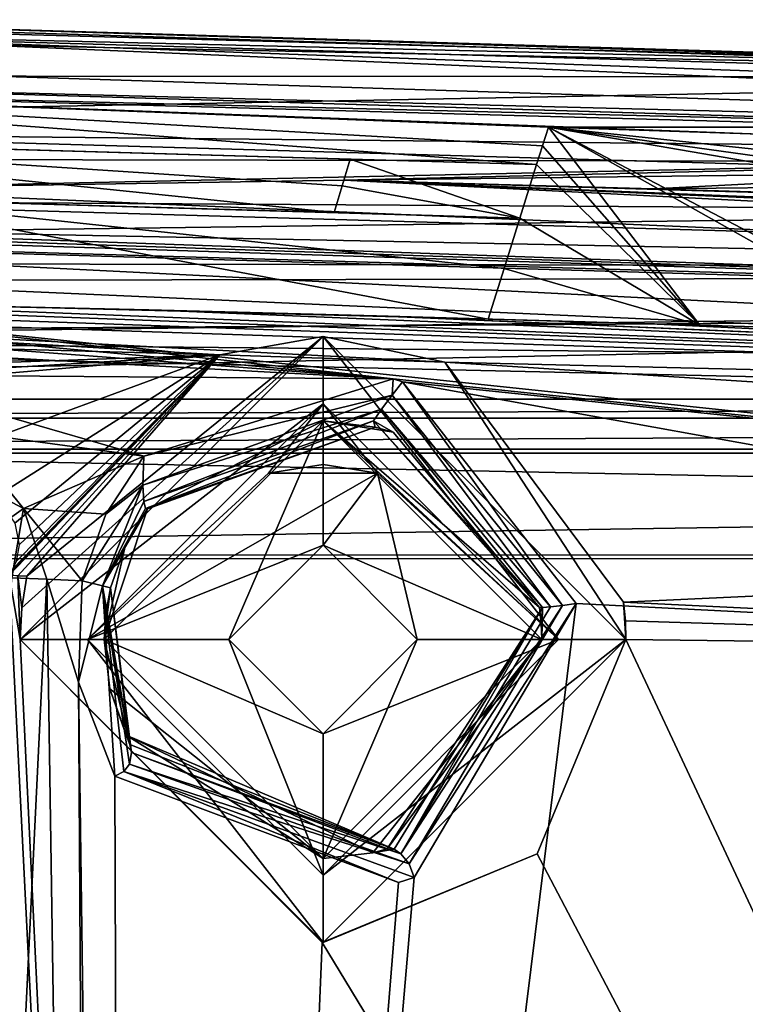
# Model space of a CAD drawing. Extents: x -54 to 446, y -6 to 1400.
# Tile 230 of 254: x 23 to 34, y 1386 to 1400. Entities that reach past the tile are written whole.
import ezdxf

# ---------------------------------------------------------------- set-up
doc = ezdxf.new("R2010")
doc.units = 0
doc.header["$LTSCALE"] = 52.148148
for name, color, linetype in [('1011', 7, 'CONTINUOUS'), ('1012', 7, 'CONTINUOUS'), ('1015', 7, 'CONTINUOUS'), ('1033', 7, 'CONTINUOUS'), ('1049', 7, 'CONTINUOUS'), ('1067', 7, 'CONTINUOUS'), ('1072', 7, 'CONTINUOUS'), ('1076', 7, 'CONTINUOUS'), ('1114', 7, 'CONTINUOUS'), ('1124', 7, 'CONTINUOUS'), ('1163', 7, 'CONTINUOUS'), ('1175', 7, 'CONTINUOUS'), ('1196', 7, 'CONTINUOUS'), ('1200', 7, 'CONTINUOUS'), ('1227', 7, 'CONTINUOUS'), ('1251', 7, 'CONTINUOUS'), ('1253', 7, 'CONTINUOUS'), ('1292', 7, 'CONTINUOUS'), ('1293', 7, 'CONTINUOUS'), ('1304', 7, 'CONTINUOUS'), ('1305', 7, 'CONTINUOUS'), ('1376', 7, 'CONTINUOUS'), ('1390', 7, 'CONTINUOUS'), ('1391', 7, 'CONTINUOUS'), ('1394', 7, 'CONTINUOUS'), ('1413', 7, 'CONTINUOUS'), ('1417', 7, 'CONTINUOUS'), ('1447', 7, 'CONTINUOUS'), ('1449', 7, 'CONTINUOUS'), ('1453', 7, 'CONTINUOUS'), ('1458', 7, 'CONTINUOUS'), ('1486', 7, 'CONTINUOUS'), ('1499', 7, 'CONTINUOUS'), ('1528', 7, 'CONTINUOUS'), ('1556', 7, 'CONTINUOUS'), ('855', 7, 'CONTINUOUS'), ('856', 7, 'CONTINUOUS'), ('872', 7, 'CONTINUOUS'), ('877', 7, 'CONTINUOUS'), ('882', 7, 'CONTINUOUS'), ('893', 7, 'CONTINUOUS'), ('894', 7, 'CONTINUOUS'), ('896', 7, 'CONTINUOUS'), ('907', 7, 'CONTINUOUS'), ('926', 7, 'CONTINUOUS'), ('935', 7, 'CONTINUOUS'), ('975', 7, 'CONTINUOUS'), ('976', 7, 'CONTINUOUS')]:
    doc.layers.add(name, color=color, linetype=linetype)

msp = doc.modelspace()

# ---------------------------------------------------------------- linework, layer by layer
at = {"layer": '1011', "color": 7, "linetype": 'CONTINUOUS'}
for points in [[(23, 1391.1, -10.364), (27.486, 1386.6, -9.693), (23, 1391.1, -5), (23, 1391.1, -10.364)], [(23, 1391.1, -5), (27.486, 1386.6, -9.693), (27.5, 1386.6, -5), (23, 1391.1, -5)], [(30.682, 1387.918, -9.363), (32, 1391.1, -9.32), (27.5, 1386.6, -5), (30.682, 1387.918, -9.363)], [(27.5, 1386.6, -5), (32, 1391.1, -9.32), (32, 1391.1, -5), (27.5, 1386.6, -5)], [(27.486, 1386.6, -9.693), (30.682, 1387.918, -9.363), (27.5, 1386.6, -5), (27.486, 1386.6, -9.693)]]:
    msp.add_3dface(points, dxfattribs=at)
at = {"layer": '1012', "color": 7, "linetype": 'CONTINUOUS'}
for points in [[(23.025, 1391.571, -10.371), (23, 1391.1, -10.364), (27.5, 1395.6, -5), (23.025, 1391.571, -10.371)], [(23, 1391.1, -10.364), (23, 1391.1, -5), (27.5, 1395.6, -5), (23, 1391.1, -10.364)], [(23.099, 1392.04, -10.371), (23.025, 1391.571, -10.371), (27.5, 1395.6, -5), (23.099, 1392.04, -10.371)], [(23.099, 1392.04, -10.371), (27.5, 1395.6, -5), (25.967, 1395.331, -8.231), (23.099, 1392.04, -10.371)], [(25.967, 1395.331, -8.231), (27.5, 1395.6, -5), (29.311, 1395.219, -7.815), (25.967, 1395.331, -8.231)], [(27.5, 1395.6, -5), (32, 1391.1, -5), (29.311, 1395.219, -7.815), (27.5, 1395.6, -5)], [(32, 1391.1, -5), (31.966, 1391.653, -9.341), (29.311, 1395.219, -7.815), (32, 1391.1, -5)], [(31.991, 1391.377, -9.33), (31.966, 1391.653, -9.341), (32, 1391.1, -5), (31.991, 1391.377, -9.33)], [(32, 1391.1, -9.32), (31.991, 1391.377, -9.33), (32, 1391.1, -5), (32, 1391.1, -9.32)]]:
    msp.add_3dface(points, dxfattribs=at)
at = {"layer": '1015', "color": 7, "linetype": 'CONTINUOUS'}
for points in [[(14.533, 1396.134, -9.004), (13.464, 1396.054, -9.442), (62.704, 1394.417, -3.957), (14.533, 1396.134, -9.004)], [(15.604, 1396.192, -8.57), (14.533, 1396.134, -9.004), (62.704, 1394.417, -3.957), (15.604, 1396.192, -8.57)], [(24.911, 1395.995, -6.75), (15.604, 1396.192, -8.57), (62.704, 1394.417, -3.957), (24.911, 1395.995, -6.75)], [(25.967, 1395.331, -8.231), (29.311, 1395.219, -7.815), (13.464, 1396.054, -9.442), (25.967, 1395.331, -8.231)], [(25.967, 1395.331, -8.231), (13.464, 1396.054, -9.442), (16.163, 1395.594, -9.682), (25.967, 1395.331, -8.231)], [(13.464, 1396.054, -9.442), (29.311, 1395.219, -7.815), (62.704, 1394.417, -3.957), (13.464, 1396.054, -9.442)], [(28.296, 1395.906, -5.942), (24.911, 1395.995, -6.75), (62.704, 1394.417, -3.957), (28.296, 1395.906, -5.942)], [(45.452, 1395.169, -4.48), (28.296, 1395.906, -5.942), (62.704, 1394.417, -3.957), (45.452, 1395.169, -4.48)], [(19.5, 1395.1, -9.656), (25.967, 1395.331, -8.231), (16.163, 1395.594, -9.682), (19.5, 1395.1, -9.656)], [(21.845, 1393.816, -10.181), (25.967, 1395.331, -8.231), (19.5, 1394.768, -9.962), (21.845, 1393.816, -10.181)], [(19.5, 1394.768, -9.962), (25.967, 1395.331, -8.231), (19.5, 1394.938, -9.814), (19.5, 1394.768, -9.962)], [(19.5, 1394.938, -9.814), (25.967, 1395.331, -8.231), (19.5, 1395.1, -9.656), (19.5, 1394.938, -9.814)], [(22.645, 1393.226, -10.281), (25.967, 1395.331, -8.231), (21.845, 1393.816, -10.181), (22.645, 1393.226, -10.281)], [(22.919, 1392.828, -10.334), (25.967, 1395.331, -8.231), (22.645, 1393.226, -10.281), (22.919, 1392.828, -10.334)], [(22.967, 1392.045, -10.388), (25.967, 1395.331, -8.231), (22.845, 1392.066, -10.405), (22.967, 1392.045, -10.388)], [(22.845, 1392.066, -10.405), (25.967, 1395.331, -8.231), (22.863, 1392.095, -10.403), (22.845, 1392.066, -10.405)], [(22.863, 1392.095, -10.403), (25.967, 1395.331, -8.231), (22.892, 1392.149, -10.399), (22.863, 1392.095, -10.403)], [(22.892, 1392.149, -10.399), (25.967, 1395.331, -8.231), (22.939, 1392.258, -10.391), (22.892, 1392.149, -10.399)], [(22.985, 1392.506, -10.369), (25.967, 1395.331, -8.231), (22.919, 1392.828, -10.334), (22.985, 1392.506, -10.369)], [(22.939, 1392.258, -10.391), (25.967, 1395.331, -8.231), (22.985, 1392.506, -10.369), (22.939, 1392.258, -10.391)], [(22.967, 1392.045, -10.388), (23.099, 1392.04, -10.371), (25.967, 1395.331, -8.231), (22.967, 1392.045, -10.388)], [(29.311, 1395.219, -7.815), (31.966, 1391.653, -9.341), (62.656, 1393.087, -6.731), (29.311, 1395.219, -7.815)], [(62.704, 1394.417, -3.957), (29.311, 1395.219, -7.815), (62.656, 1393.087, -6.731), (62.704, 1394.417, -3.957)], [(31.966, 1391.653, -9.341), (47.295, 1390.914, -8.161), (62.656, 1393.087, -6.731), (31.966, 1391.653, -9.341)]]:
    msp.add_3dface(points, dxfattribs=at)
at = {"layer": '1033', "color": 7, "linetype": 'CONTINUOUS'}
for points in [[(30.88, 1391.585, -11.296), (31.055, 1391.606, -11.4), (28.656, 1387.918, -11.44), (30.88, 1391.585, -11.296)], [(31.055, 1391.606, -11.4), (28.777, 1387.768, -11.539), (28.656, 1387.918, -11.44), (31.055, 1391.606, -11.4)], [(30.759, 1391.575, -11.13), (30.88, 1391.585, -11.296), (28.656, 1387.918, -11.44), (30.759, 1391.575, -11.13)], [(31.055, 1391.606, -11.4), (31.261, 1391.636, -11.423), (28.777, 1387.768, -11.539), (31.055, 1391.606, -11.4)], [(31.261, 1391.636, -11.423), (28.855, 1387.568, -11.571), (28.777, 1387.768, -11.539), (31.261, 1391.636, -11.423)], [(30.759, 1391.575, -11.13), (28.557, 1387.988, -11.287), (28.453, 1387.993, -11.096), (30.759, 1391.575, -11.13)], [(30.759, 1391.575, -11.13), (28.453, 1387.993, -11.096), (30.75, 1391.1, -10.905), (30.759, 1391.575, -11.13)], [(30.759, 1391.575, -11.13), (28.656, 1387.918, -11.44), (28.557, 1387.988, -11.287), (30.759, 1391.575, -11.13)], [(30.715, 1391.577, -10.926), (30.759, 1391.575, -11.13), (30.741, 1391.339, -10.915), (30.715, 1391.577, -10.926)], [(30.741, 1391.339, -10.915), (30.759, 1391.575, -11.13), (30.75, 1391.1, -10.905), (30.741, 1391.339, -10.915)], [(24.631, 1389.54, -11.806), (24.576, 1389.682, -11.694), (28.557, 1387.988, -11.287), (24.631, 1389.54, -11.806)], [(28.557, 1387.988, -11.287), (24.576, 1389.682, -11.694), (28.24, 1387.935, -11.123), (28.557, 1387.988, -11.287)], [(24.652, 1389.422, -11.899), (24.631, 1389.54, -11.806), (28.557, 1387.988, -11.287), (24.652, 1389.422, -11.899)], [(24.624, 1389.249, -12.034), (24.652, 1389.422, -11.899), (28.656, 1387.918, -11.44), (24.624, 1389.249, -12.034)], [(28.656, 1387.918, -11.44), (24.652, 1389.422, -11.899), (28.557, 1387.988, -11.287), (28.656, 1387.918, -11.44)], [(24.538, 1389.14, -12.114), (24.624, 1389.249, -12.034), (28.777, 1387.768, -11.539), (24.538, 1389.14, -12.114)], [(28.777, 1387.768, -11.539), (24.624, 1389.249, -12.034), (28.656, 1387.918, -11.44), (28.777, 1387.768, -11.539)], [(24.405, 1389.069, -12.154), (24.538, 1389.14, -12.114), (28.619, 1387.49, -11.597), (24.405, 1389.069, -12.154)], [(28.619, 1387.49, -11.597), (24.538, 1389.14, -12.114), (28.855, 1387.568, -11.571), (28.619, 1387.49, -11.597)], [(28.855, 1387.568, -11.571), (24.538, 1389.14, -12.114), (28.777, 1387.768, -11.539), (28.855, 1387.568, -11.571)], [(28.453, 1387.993, -11.096), (28.557, 1387.988, -11.287), (28.24, 1387.935, -11.123), (28.453, 1387.993, -11.096)]]:
    msp.add_3dface(points, dxfattribs=at)
at = {"layer": '1049', "color": 7, "linetype": 'CONTINUOUS'}
for points in [[(22.874, 1392.017, -12.418), (23.396, 1391.995, -12.349), (21.005, 1342.84, -11.759), (22.874, 1392.017, -12.418)], [(21.005, 1342.84, -11.759), (23.396, 1391.995, -12.349), (24.168, 1341.229, -11.146), (21.005, 1342.84, -11.759)], [(23.396, 1391.995, -12.349), (23.919, 1391.972, -12.281), (23.867, 1390.465, -12.254), (23.396, 1391.995, -12.349)], [(23.396, 1391.995, -12.349), (23.867, 1390.465, -12.254), (24.168, 1341.229, -11.146), (23.396, 1391.995, -12.349)], [(31.261, 1391.636, -11.423), (53.06, 1390.533, -9.913), (24.579, 1337.717, -10.997), (31.261, 1391.636, -11.423)], [(28.855, 1387.568, -11.571), (31.261, 1391.636, -11.423), (24.579, 1337.717, -10.997), (28.855, 1387.568, -11.571)], [(23.867, 1390.465, -12.254), (24.405, 1389.069, -12.154), (24.579, 1337.717, -10.997), (23.867, 1390.465, -12.254)], [(24.168, 1341.229, -11.146), (23.867, 1390.465, -12.254), (24.579, 1337.717, -10.997), (24.168, 1341.229, -11.146)], [(24.579, 1337.717, -10.997), (53.06, 1390.533, -9.913), (55.698, 1338.774, -7.074), (24.579, 1337.717, -10.997)], [(24.405, 1389.069, -12.154), (28.619, 1387.49, -11.597), (24.579, 1337.717, -10.997), (24.405, 1389.069, -12.154)], [(28.619, 1387.49, -11.597), (28.855, 1387.568, -11.571), (24.579, 1337.717, -10.997), (28.619, 1387.49, -11.597)]]:
    msp.add_3dface(points, dxfattribs=at)
at = {"layer": '1067', "color": 7, "linetype": 'CONTINUOUS'}
for points in [[(27.5, 1395.6, -5), (23, 1391.1, -5), (27.5, 1394.6, -5), (27.5, 1395.6, -5)], [(32, 1391.1, -5), (27.5, 1395.6, -5), (31, 1391.1, -5), (32, 1391.1, -5)], [(31, 1391.1, -5), (27.5, 1395.6, -5), (27.5, 1394.6, -5), (31, 1391.1, -5)], [(23, 1391.1, -5), (24, 1391.1, -5), (27.5, 1394.6, -5), (23, 1391.1, -5)], [(23, 1391.1, -5), (27.5, 1386.6, -5), (24, 1391.1, -5), (23, 1391.1, -5)], [(24, 1391.1, -5), (27.5, 1386.6, -5), (27.5, 1387.6, -5), (24, 1391.1, -5)], [(27.5, 1386.6, -5), (32, 1391.1, -5), (27.5, 1387.6, -5), (27.5, 1386.6, -5)], [(27.5, 1387.6, -5), (32, 1391.1, -5), (31, 1391.1, -5), (27.5, 1387.6, -5)]]:
    msp.add_3dface(points, dxfattribs=at)
at = {"layer": '1072', "color": 7, "linetype": 'CONTINUOUS'}
for points in [[(20.461, 1397.65, -6.669), (27.663, 1397.441, -3.093), (18.221, 1397.715, -6.566), (20.461, 1397.65, -6.669)], [(20.461, 1397.65, -6.669), (30.423, 1397.361, -3.102), (27.663, 1397.441, -3.093), (20.461, 1397.65, -6.669)]]:
    msp.add_3dface(points, dxfattribs=at)
at = {"layer": '1076', "color": 7, "linetype": 'CONTINUOUS'}
for points in [[(22.713, 1396.048, -5.824), (29.955, 1395.86, -3.259), (20.461, 1397.65, -6.669), (22.713, 1396.048, -5.824)], [(20.461, 1397.65, -6.669), (29.955, 1395.86, -3.259), (30.189, 1396.61, -3.18), (20.461, 1397.65, -6.669)], [(30.423, 1397.361, -3.102), (20.461, 1397.65, -6.669), (30.189, 1396.61, -3.18), (30.423, 1397.361, -3.102)]]:
    msp.add_3dface(points, dxfattribs=at)
at = {"layer": '1114', "color": 7, "linetype": 'CONTINUOUS'}
for points in [[(24.839, 1393.822, -11.902), (28.54, 1394.973, -10.885), (28.528, 1394.73, -10.96), (24.839, 1393.822, -11.902)], [(28.54, 1394.973, -10.885), (28.681, 1394.928, -10.892), (28.528, 1394.73, -10.96), (28.54, 1394.973, -10.885)], [(28.528, 1394.73, -10.96), (28.681, 1394.928, -10.892), (31.055, 1391.606, -11.4), (28.528, 1394.73, -10.96)], [(28.681, 1394.928, -10.892), (31.261, 1391.636, -11.423), (31.055, 1391.606, -11.4), (28.681, 1394.928, -10.892)], [(24.839, 1393.822, -11.902), (28.528, 1394.73, -10.96), (24.824, 1393.393, -11.951), (24.839, 1393.822, -11.902)], [(28.528, 1394.73, -10.96), (28.37, 1394.521, -10.906), (24.824, 1393.393, -11.951), (28.528, 1394.73, -10.96)], [(28.37, 1394.521, -10.906), (28.528, 1394.73, -10.96), (30.88, 1391.585, -11.296), (28.37, 1394.521, -10.906)], [(30.88, 1391.585, -11.296), (28.528, 1394.73, -10.96), (31.055, 1391.606, -11.4), (30.88, 1391.585, -11.296)], [(24.824, 1393.393, -11.951), (28.37, 1394.521, -10.906), (24.838, 1393.153, -11.869), (24.824, 1393.393, -11.951)], [(28.37, 1394.521, -10.906), (28.25, 1394.35, -10.728), (24.838, 1393.153, -11.869), (28.37, 1394.521, -10.906)], [(28.25, 1394.35, -10.728), (28.37, 1394.521, -10.906), (30.759, 1391.575, -11.13), (28.25, 1394.35, -10.728)], [(30.759, 1391.575, -11.13), (28.37, 1394.521, -10.906), (30.88, 1391.585, -11.296), (30.759, 1391.575, -11.13)], [(24.838, 1393.153, -11.869), (28.25, 1394.35, -10.728), (24.86, 1393.048, -11.741), (24.838, 1393.153, -11.869)], [(28.25, 1394.35, -10.728), (28.273, 1394.257, -10.457), (24.86, 1393.048, -11.741), (28.25, 1394.35, -10.728)], [(28.273, 1394.257, -10.457), (24.892, 1393.04, -11.559), (24.86, 1393.048, -11.741), (28.273, 1394.257, -10.457)], [(28.273, 1394.257, -10.457), (28.25, 1394.35, -10.728), (28.54, 1394.179, -10.467), (28.273, 1394.257, -10.457)], [(30.715, 1391.577, -10.926), (28.25, 1394.35, -10.728), (30.759, 1391.575, -11.13), (30.715, 1391.577, -10.926)], [(28.25, 1394.35, -10.728), (30.715, 1391.577, -10.926), (28.54, 1394.179, -10.467), (28.25, 1394.35, -10.728)]]:
    msp.add_3dface(points, dxfattribs=at)
at = {"layer": '1124', "color": 7, "linetype": 'CONTINUOUS'}
for points in [[(27.904, 1398.234, -3.01), (19.126, 1398.489, -7.18), (16.806, 1398.556, -7.121), (27.904, 1398.234, -3.01)], [(27.904, 1398.234, -3.01), (30.672, 1398.154, -3.018), (19.126, 1398.489, -7.18), (27.904, 1398.234, -3.01)]]:
    msp.add_3dface(points, dxfattribs=at)
at = {"layer": '1163', "color": 7, "linetype": 'CONTINUOUS'}
for points in [[(27.663, 1397.441, -3.093), (27.784, 1397.837, -3.052), (16.806, 1398.556, -7.121), (27.663, 1397.441, -3.093)], [(27.663, 1397.441, -3.093), (16.806, 1398.556, -7.121), (18.221, 1397.715, -6.566), (27.663, 1397.441, -3.093)], [(27.784, 1397.837, -3.052), (27.904, 1398.234, -3.01), (16.806, 1398.556, -7.121), (27.784, 1397.837, -3.052)]]:
    msp.add_3dface(points, dxfattribs=at)
at = {"layer": '1175', "color": 7, "linetype": 'CONTINUOUS'}
for points in [[(28.296, 1395.906, -5.942), (45.452, 1395.169, -4.48), (32.258, 1395.793, -4.584), (28.296, 1395.906, -5.942)], [(45.452, 1395.169, -4.48), (36.246, 1395.673, -3.279), (32.258, 1395.793, -4.584), (45.452, 1395.169, -4.48)]]:
    msp.add_3dface(points, dxfattribs=at)
at = {"layer": '1196', "color": 7, "linetype": 'CONTINUOUS'}
for points in [[(30.672, 1398.154, -3.018), (30.759, 1398.433, -2.989), (15.5, 1399.294, -8.612), (30.672, 1398.154, -3.018)], [(19.126, 1398.489, -7.18), (30.672, 1398.154, -3.018), (15.5, 1399.294, -8.612), (19.126, 1398.489, -7.18)], [(30.759, 1398.433, -2.989), (30.847, 1398.712, -2.96), (15.5, 1399.294, -8.612), (30.759, 1398.433, -2.989)], [(30.847, 1398.712, -2.96), (33.993, 1398.604, -1.929), (15.5, 1399.294, -8.612), (30.847, 1398.712, -2.96)], [(15.5, 1399.294, -8.612), (33.993, 1398.604, -1.929), (34.966, 1398.813, -1.619), (15.5, 1399.294, -8.612)]]:
    msp.add_3dface(points, dxfattribs=at)
at = {"layer": '1200', "color": 7, "linetype": 'CONTINUOUS'}
for points in [[(27.5, 1393.7, -3.486), (26.689, 1393.57, -3.5), (27.5, 1393.7, -3.5), (27.5, 1393.7, -3.486)], [(28.311, 1393.57, -3.5), (27.5, 1393.7, -3.486), (27.5, 1393.7, -3.5), (28.311, 1393.57, -3.5)]]:
    msp.add_3dface(points, dxfattribs=at)
at = {"layer": '1227', "color": 7, "linetype": 'CONTINUOUS'}
for points in [[(23.919, 1391.972, -12.281), (24.221, 1391.898, -12.115), (23.867, 1390.465, -12.254), (23.919, 1391.972, -12.281)], [(24.221, 1391.898, -12.115), (24.405, 1389.069, -12.154), (23.867, 1390.465, -12.254), (24.221, 1391.898, -12.115)], [(24.221, 1391.898, -12.115), (24.341, 1391.866, -11.785), (24.652, 1389.422, -11.899), (24.221, 1391.898, -12.115)], [(24.405, 1389.069, -12.154), (24.221, 1391.898, -12.115), (24.538, 1389.14, -12.114), (24.405, 1389.069, -12.154)], [(24.538, 1389.14, -12.114), (24.221, 1391.898, -12.115), (24.624, 1389.249, -12.034), (24.538, 1389.14, -12.114)], [(24.624, 1389.249, -12.034), (24.221, 1391.898, -12.115), (24.652, 1389.422, -11.899), (24.624, 1389.249, -12.034)], [(24.631, 1389.54, -11.806), (24.341, 1391.866, -11.785), (24.273, 1391.485, -11.785), (24.631, 1389.54, -11.806)], [(24.652, 1389.422, -11.899), (24.341, 1391.866, -11.785), (24.631, 1389.54, -11.806), (24.652, 1389.422, -11.899)], [(24.25, 1391.1, -11.779), (24.631, 1389.54, -11.806), (24.273, 1391.485, -11.785), (24.25, 1391.1, -11.779)], [(24.333, 1390.37, -11.748), (24.631, 1389.54, -11.806), (24.25, 1391.1, -11.779), (24.333, 1390.37, -11.748)], [(24.576, 1389.682, -11.694), (24.631, 1389.54, -11.806), (24.333, 1390.37, -11.748), (24.576, 1389.682, -11.694)]]:
    msp.add_3dface(points, dxfattribs=at)
at = {"layer": '1251', "color": 7, "linetype": 'CONTINUOUS'}
for points in [[(15.604, 1396.192, -8.57), (24.911, 1395.995, -6.75), (22.713, 1396.048, -5.824), (15.604, 1396.192, -8.57)], [(24.911, 1395.995, -6.75), (28.296, 1395.906, -5.942), (22.713, 1396.048, -5.824), (24.911, 1395.995, -6.75)], [(28.296, 1395.906, -5.942), (29.955, 1395.86, -3.259), (22.713, 1396.048, -5.824), (28.296, 1395.906, -5.942)], [(29.955, 1395.86, -3.259), (28.296, 1395.906, -5.942), (32.258, 1395.793, -4.584), (29.955, 1395.86, -3.259)], [(33.098, 1395.769, -3.269), (29.955, 1395.86, -3.259), (32.258, 1395.793, -4.584), (33.098, 1395.769, -3.269)], [(36.246, 1395.673, -3.279), (33.098, 1395.769, -3.269), (32.258, 1395.793, -4.584), (36.246, 1395.673, -3.279)]]:
    msp.add_3dface(points, dxfattribs=at)
at = {"layer": '1253', "color": 7, "linetype": 'CONTINUOUS'}
for points in [[(24.25, 1391.1, -6.5), (27.5, 1394.35, -6.5), (26.1, 1391.1, -6.5), (24.25, 1391.1, -6.5)], [(26.1, 1391.1, -6.5), (27.5, 1394.35, -6.5), (27.5, 1392.5, -6.5), (26.1, 1391.1, -6.5)], [(27.5, 1394.35, -6.5), (30.75, 1391.1, -6.5), (27.5, 1392.5, -6.5), (27.5, 1394.35, -6.5)], [(27.5, 1392.5, -6.5), (30.75, 1391.1, -6.5), (28.9, 1391.1, -6.5), (27.5, 1392.5, -6.5)], [(27.5, 1387.85, -6.5), (24.25, 1391.1, -6.5), (27.5, 1389.7, -6.5), (27.5, 1387.85, -6.5)], [(24.25, 1391.1, -6.5), (26.1, 1391.1, -6.5), (27.5, 1389.7, -6.5), (24.25, 1391.1, -6.5)], [(30.75, 1391.1, -6.5), (27.5, 1387.85, -6.5), (28.9, 1391.1, -6.5), (30.75, 1391.1, -6.5)], [(28.9, 1391.1, -6.5), (27.5, 1387.85, -6.5), (27.5, 1389.7, -6.5), (28.9, 1391.1, -6.5)]]:
    msp.add_3dface(points, dxfattribs=at)
at = {"layer": '1292', "color": 7, "linetype": 'CONTINUOUS'}
for points in [[(27.5, 1394.6, -3.392), (24, 1391.1, -3.76), (26.689, 1393.57, -3.5), (27.5, 1394.6, -3.392)], [(27.5, 1393.7, -3.486), (27.5, 1394.6, -3.392), (26.689, 1393.57, -3.5), (27.5, 1393.7, -3.486)], [(31, 1391.1, -3.76), (27.5, 1394.6, -3.392), (28.311, 1393.57, -3.5), (31, 1391.1, -3.76)], [(28.311, 1393.57, -3.5), (27.5, 1394.6, -3.392), (27.5, 1393.7, -3.486), (28.311, 1393.57, -3.5)], [(24, 1391.1, -3.76), (27.5, 1392.5, -3.612), (28.311, 1393.57, -3.5), (24, 1391.1, -3.76)], [(24, 1391.1, -3.76), (28.311, 1393.57, -3.5), (26.689, 1393.57, -3.5), (24, 1391.1, -3.76)], [(27.5, 1392.5, -3.612), (28.9, 1391.1, -3.76), (28.311, 1393.57, -3.5), (27.5, 1392.5, -3.612)], [(28.9, 1391.1, -3.76), (31, 1391.1, -3.76), (28.311, 1393.57, -3.5), (28.9, 1391.1, -3.76)], [(26.1, 1391.1, -3.76), (27.5, 1392.5, -3.612), (24, 1391.1, -3.76), (26.1, 1391.1, -3.76)], [(26.1, 1391.1, -3.76), (24, 1391.1, -3.76), (27.5, 1387.6, -4.127), (26.1, 1391.1, -3.76)], [(27.5, 1389.7, -3.907), (26.1, 1391.1, -3.76), (27.5, 1387.6, -4.127), (27.5, 1389.7, -3.907)], [(28.9, 1391.1, -3.76), (27.5, 1389.7, -3.907), (31, 1391.1, -3.76), (28.9, 1391.1, -3.76)], [(31, 1391.1, -3.76), (27.5, 1389.7, -3.907), (27.5, 1387.6, -4.127), (31, 1391.1, -3.76)]]:
    msp.add_3dface(points, dxfattribs=at)
at = {"layer": '1293', "color": 7, "linetype": 'CONTINUOUS'}
for points in [[(19.791, 1397.794, -9.068), (27.815, 1397.924, -6.111), (85.419, 1394.971, -7.153), (19.791, 1397.794, -9.068)], [(27.815, 1397.924, -6.111), (56.704, 1396.672, -4.138), (85.602, 1395.565, -4.843), (27.815, 1397.924, -6.111)], [(27.815, 1397.924, -6.111), (85.602, 1395.565, -4.843), (85.419, 1394.971, -7.153), (27.815, 1397.924, -6.111)], [(13.723, 1397.105, -11.499), (19.791, 1397.794, -9.068), (85.419, 1394.971, -7.153), (13.723, 1397.105, -11.499)], [(85.238, 1393.518, -9.048), (13.723, 1397.105, -11.499), (85.419, 1394.971, -7.153), (85.238, 1393.518, -9.048)], [(13.723, 1397.105, -11.499), (85.238, 1393.518, -9.048), (16.039, 1396.579, -11.652), (13.723, 1397.105, -11.499)], [(16.039, 1396.579, -11.652), (85.238, 1393.518, -9.048), (17.481, 1396.188, -11.754), (16.039, 1396.579, -11.652)], [(84.997, 1389.079, -10.492), (28.54, 1394.973, -10.885), (17.481, 1396.188, -11.754), (84.997, 1389.079, -10.492)], [(17.481, 1396.188, -11.754), (28.54, 1394.973, -10.885), (18.41, 1395.901, -11.824), (17.481, 1396.188, -11.754)], [(85.238, 1393.518, -9.048), (84.997, 1389.079, -10.492), (17.481, 1396.188, -11.754), (85.238, 1393.518, -9.048)], [(18.41, 1395.901, -11.824), (28.54, 1394.973, -10.885), (19.031, 1395.691, -11.872), (18.41, 1395.901, -11.824)], [(19.031, 1395.691, -11.872), (28.54, 1394.973, -10.885), (19.677, 1395.451, -11.926), (19.031, 1395.691, -11.872)], [(19.677, 1395.451, -11.926), (28.54, 1394.973, -10.885), (20.664, 1395.032, -12.014), (19.677, 1395.451, -11.926)], [(28.54, 1394.973, -10.885), (24.839, 1393.822, -11.902), (20.664, 1395.032, -12.014), (28.54, 1394.973, -10.885)], [(20.664, 1395.032, -12.014), (24.839, 1393.822, -11.902), (22.116, 1394.192, -12.166), (20.664, 1395.032, -12.014)], [(28.681, 1394.928, -10.892), (28.54, 1394.973, -10.885), (84.997, 1389.079, -10.492), (28.681, 1394.928, -10.892)], [(31.261, 1391.636, -11.423), (28.681, 1394.928, -10.892), (53.06, 1390.533, -9.913), (31.261, 1391.636, -11.423)], [(53.06, 1390.533, -9.913), (28.681, 1394.928, -10.892), (84.997, 1389.079, -10.492), (53.06, 1390.533, -9.913)], [(22.116, 1394.192, -12.166), (24.839, 1393.822, -11.902), (23.05, 1393.046, -12.326), (22.116, 1394.192, -12.166)], [(23.05, 1393.046, -12.326), (24.839, 1393.822, -11.902), (24.27, 1392.963, -12.173), (23.05, 1393.046, -12.326)], [(22.874, 1392.017, -12.418), (23.05, 1393.046, -12.326), (23.396, 1391.995, -12.349), (22.874, 1392.017, -12.418)], [(23.919, 1391.972, -12.281), (23.396, 1391.995, -12.349), (23.05, 1393.046, -12.326), (23.919, 1391.972, -12.281)], [(23.919, 1391.972, -12.281), (23.05, 1393.046, -12.326), (24.27, 1392.963, -12.173), (23.919, 1391.972, -12.281)]]:
    msp.add_3dface(points, dxfattribs=at)
at = {"layer": '1304', "color": 7, "linetype": 'CONTINUOUS'}
for points in [[(24, 1391.1, -5), (27.5, 1387.6, -5), (24, 1391.1, -3.76), (24, 1391.1, -5)], [(24, 1391.1, -3.76), (27.5, 1387.6, -5), (27.5, 1387.6, -4.127), (24, 1391.1, -3.76)], [(27.5, 1387.6, -5), (31, 1391.1, -5), (27.5, 1387.6, -4.127), (27.5, 1387.6, -5)], [(31, 1391.1, -5), (31, 1391.1, -3.76), (27.5, 1387.6, -4.127), (31, 1391.1, -5)]]:
    msp.add_3dface(points, dxfattribs=at)
at = {"layer": '1305', "color": 7, "linetype": 'CONTINUOUS'}
for points in [[(27.5, 1394.6, -5), (24, 1391.1, -5), (27.5, 1394.6, -3.392), (27.5, 1394.6, -5)], [(24, 1391.1, -5), (24, 1391.1, -3.76), (27.5, 1394.6, -3.392), (24, 1391.1, -5)], [(31, 1391.1, -5), (27.5, 1394.6, -5), (31, 1391.1, -3.76), (31, 1391.1, -5)], [(27.5, 1394.6, -5), (27.5, 1394.6, -3.392), (31, 1391.1, -3.76), (27.5, 1394.6, -5)]]:
    msp.add_3dface(points, dxfattribs=at)
at = {"layer": '1376', "color": 7, "linetype": 'CONTINUOUS'}
for points in [[(61.852, 1396.349, 5.397), (18.105, 1397.618, -7.578), (61.858, 1396.349, 6.419), (61.852, 1396.349, 5.397)], [(18.105, 1397.618, -7.578), (18.105, 1397.618, -6.504), (61.858, 1396.349, 6.419), (18.105, 1397.618, -7.578)]]:
    msp.add_3dface(points, dxfattribs=at)
at = {"layer": '1390', "color": 7, "linetype": 'CONTINUOUS'}
for points in [[(18.105, 1398.618, -7.578), (18.105, 1399.344, -7.578), (54.687, 1398.243, 3.814), (18.105, 1398.618, -7.578)], [(61.868, 1397.349, 5.4), (18.105, 1398.618, -7.578), (54.687, 1398.243, 3.814), (61.868, 1397.349, 5.4)]]:
    msp.add_3dface(points, dxfattribs=at)
at = {"layer": '1391', "color": 7, "linetype": 'CONTINUOUS'}
for points in [[(18.105, 1397.218, -7.578), (54.703, 1395.932, 3.817), (18.105, 1397.167, -6.841), (18.105, 1397.218, -7.578)], [(18.105, 1397.167, -6.841), (54.703, 1395.932, 3.817), (18.105, 1397.111, -6.104), (18.105, 1397.167, -6.841)], [(54.703, 1395.932, 3.817), (6.7, 1395.619, 5.688), (17.105, 1397.028, -5.104), (54.703, 1395.932, 3.817)], [(18.105, 1397.111, -6.104), (54.703, 1395.932, 3.817), (17.105, 1397.028, -5.104), (18.105, 1397.111, -6.104)], [(92.5, 1394.805, 9.922), (6.7, 1395.619, 5.688), (54.703, 1395.932, 3.817), (92.5, 1394.805, 9.922)], [(6.7, 1392.354, 19.642), (6.7, 1395.619, 5.688), (92.5, 1393.676, 14.806), (6.7, 1392.354, 19.642)], [(92.5, 1393.676, 14.806), (6.7, 1395.619, 5.688), (92.5, 1394.805, 9.922), (92.5, 1393.676, 14.806)], [(92.5, 1392.354, 19.643), (6.7, 1392.354, 19.642), (92.5, 1393.676, 14.806), (92.5, 1392.354, 19.643)]]:
    msp.add_3dface(points, dxfattribs=at)
at = {"layer": '1394', "color": 7, "linetype": 'CONTINUOUS'}
for points in [[(94.455, 1337.534, -1.202), (16.67, 1337.534, -1.202), (94.455, 1393.869, 4.719), (94.455, 1337.534, -1.202)], [(16.67, 1337.534, -1.202), (16.67, 1393.869, 4.719), (94.455, 1393.869, 4.719), (16.67, 1337.534, -1.202)]]:
    msp.add_3dface(points, dxfattribs=at)
at = {"layer": '1413', "color": 7, "linetype": 'CONTINUOUS'}
for points in [[(18.105, 1399.344, -7.578), (18.105, 1399.344, -9.726), (54.669, 1398.244, 1.754), (18.105, 1399.344, -7.578)], [(18.105, 1399.344, -7.578), (54.669, 1398.244, 1.754), (54.687, 1398.243, 3.814), (18.105, 1399.344, -7.578)]]:
    msp.add_3dface(points, dxfattribs=at)
at = {"layer": '1417', "color": 7, "linetype": 'CONTINUOUS'}
for points in [[(92.5, 1393.93, 22.824), (-0.657, 1393.93, 22.824), (24.389, 1381.977, 21.568), (92.5, 1393.93, 22.824)], [(24.389, 1381.977, 21.568), (-0.657, 1393.93, 22.824), (20.616, 1380.258, 21.387), (24.389, 1381.977, 21.568)], [(92.819, 1381.977, 21.568), (92.5, 1393.93, 22.824), (24.389, 1381.977, 21.568), (92.819, 1381.977, 21.568)]]:
    msp.add_3dface(points, dxfattribs=at)
at = {"layer": '1447', "color": 7, "linetype": 'CONTINUOUS'}
for points in [[(94.455, 1393.869, 4.719), (16.67, 1393.869, 4.719), (94.45, 1392.302, 19.637), (94.455, 1393.869, 4.719)], [(16.67, 1393.869, 4.719), (16.67, 1392.302, 19.637), (94.45, 1392.302, 19.637), (16.67, 1393.869, 4.719)]]:
    msp.add_3dface(points, dxfattribs=at)
at = {"layer": '1449', "color": 7, "linetype": 'CONTINUOUS'}
for points in [[(18.105, 1399.344, -9.726), (18.105, 1399.613, -9.726), (63.298, 1398.177, 3.651), (18.105, 1399.344, -9.726)], [(18.105, 1399.344, -9.726), (63.298, 1398.177, 3.651), (54.669, 1398.244, 1.754), (18.105, 1399.344, -9.726)]]:
    msp.add_3dface(points, dxfattribs=at)
at = {"layer": '1453', "color": 7, "linetype": 'CONTINUOUS'}
for points in [[(61.873, 1397.349, 6.422), (18.105, 1398.618, -6.504), (61.868, 1397.349, 5.4), (61.873, 1397.349, 6.422)], [(18.105, 1398.618, -6.504), (18.105, 1398.618, -7.578), (61.868, 1397.349, 5.4), (18.105, 1398.618, -6.504)]]:
    msp.add_3dface(points, dxfattribs=at)
at = {"layer": '1458', "color": 7, "linetype": 'CONTINUOUS'}
for points in [[(92.5, 1394.672, 22.336), (-0.657, 1394.672, 22.336), (-0.657, 1394.388, 22.713), (92.5, 1394.672, 22.336)], [(92.5, 1394.388, 22.713), (92.5, 1394.672, 22.336), (-0.657, 1394.388, 22.713), (92.5, 1394.388, 22.713)], [(-0.657, 1393.93, 22.824), (92.5, 1393.93, 22.824), (92.5, 1394.388, 22.713), (-0.657, 1393.93, 22.824)], [(-0.657, 1393.93, 22.824), (92.5, 1394.388, 22.713), (-0.657, 1394.388, 22.713), (-0.657, 1393.93, 22.824)]]:
    msp.add_3dface(points, dxfattribs=at)
at = {"layer": '1486', "color": 7, "linetype": 'CONTINUOUS'}
for points in [[(18.105, 1400.306, -8.936), (18.105, 1400.221, -7.519), (46.12, 1399.454, 0.393), (18.105, 1400.306, -8.936)], [(18.105, 1400.221, -7.519), (18.105, 1400.12, -6.104), (46.12, 1399.454, 0.393), (18.105, 1400.221, -7.519)], [(18.105, 1400.12, -6.104), (17.105, 1400.039, -5.104), (46.12, 1399.454, 0.393), (18.105, 1400.12, -6.104)], [(17.105, 1400.039, -5.104), (-15.3, 1399.493, 0.087), (46.12, 1399.454, 0.393), (17.105, 1400.039, -5.104)], [(46.12, 1399.454, 0.393), (-15.3, 1399.493, 0.087), (-14.477, 1398.294, 7.753), (46.12, 1399.454, 0.393)], [(92.5, 1398.103, 8.751), (46.12, 1399.454, 0.393), (-14.477, 1398.294, 7.753), (92.5, 1398.103, 8.751)], [(-11.838, 1396.73, 14.957), (92.5, 1398.103, 8.751), (-14.477, 1398.294, 7.753), (-11.838, 1396.73, 14.957)], [(92.5, 1396.572, 15.59), (92.5, 1398.103, 8.751), (-11.838, 1396.73, 14.957), (92.5, 1396.572, 15.59)], [(-10.96, 1396.375, 16.359), (92.5, 1396.572, 15.59), (-11.838, 1396.73, 14.957), (-10.96, 1396.375, 16.359)], [(-7.088, 1395.318, 20.194), (92.5, 1396.572, 15.59), (-10.96, 1396.375, 16.359), (-7.088, 1395.318, 20.194)], [(-0.657, 1394.672, 22.336), (92.5, 1396.572, 15.59), (-7.088, 1395.318, 20.194), (-0.657, 1394.672, 22.336)], [(92.5, 1394.672, 22.336), (92.5, 1396.572, 15.59), (-0.657, 1394.672, 22.336), (92.5, 1394.672, 22.336)]]:
    msp.add_3dface(points, dxfattribs=at)
at = {"layer": '1499', "color": 7, "linetype": 'CONTINUOUS'}
for points in [[(18.105, 1398.618, -6.504), (61.873, 1397.349, 6.422), (18.105, 1397.618, -6.504), (18.105, 1398.618, -6.504)], [(18.105, 1397.618, -6.504), (61.873, 1397.349, 6.422), (61.858, 1396.349, 6.419), (18.105, 1397.618, -6.504)]]:
    msp.add_3dface(points, dxfattribs=at)
at = {"layer": '1528', "color": 7, "linetype": 'CONTINUOUS'}
for points in [[(61.852, 1396.349, 5.397), (18.105, 1397.218, -7.578), (18.105, 1397.618, -7.578), (61.852, 1396.349, 5.397)], [(54.703, 1395.932, 3.817), (18.105, 1397.218, -7.578), (61.852, 1396.349, 5.397), (54.703, 1395.932, 3.817)]]:
    msp.add_3dface(points, dxfattribs=at)
at = {"layer": '1556', "color": 7, "linetype": 'CONTINUOUS'}
for points in [[(18.105, 1400.306, -8.936), (46.12, 1399.454, 0.393), (92.535, 1397.956, 8.174), (18.105, 1400.306, -8.936)], [(18.105, 1400.265, -9.239), (18.105, 1400.306, -8.936), (92.535, 1397.956, 8.174), (18.105, 1400.265, -9.239)], [(18.105, 1400.115, -9.497), (18.105, 1400.265, -9.239), (92.535, 1397.956, 8.174), (18.105, 1400.115, -9.497)], [(18.105, 1399.613, -9.726), (18.105, 1400.115, -9.497), (63.298, 1398.177, 3.651), (18.105, 1399.613, -9.726)], [(18.105, 1400.115, -9.497), (92.563, 1397.416, 7.919), (63.298, 1398.177, 3.651), (18.105, 1400.115, -9.497)], [(92.563, 1397.416, 7.919), (18.105, 1400.115, -9.497), (92.535, 1397.956, 8.174), (92.563, 1397.416, 7.919)]]:
    msp.add_3dface(points, dxfattribs=at)
at = {"layer": '855', "color": 7, "linetype": 'CONTINUOUS'}
for points in [[(15.5, 1399.294, -8.612), (34.966, 1398.813, -1.619), (15.5, 1399.294, -10.769), (15.5, 1399.294, -8.612)], [(34.966, 1398.813, -1.619), (47.676, 1398.404, -0.003), (15.5, 1399.294, -10.769), (34.966, 1398.813, -1.619)]]:
    msp.add_3dface(points, dxfattribs=at)
at = {"layer": '856', "color": 7, "linetype": 'CONTINUOUS'}
for points in [[(24.27, 1392.963, -12.173), (24.839, 1393.822, -11.902), (24.824, 1393.393, -11.951), (24.27, 1392.963, -12.173)], [(23.919, 1391.972, -12.281), (24.27, 1392.963, -12.173), (24.824, 1393.393, -11.951), (23.919, 1391.972, -12.281)], [(23.919, 1391.972, -12.281), (24.824, 1393.393, -11.951), (24.221, 1391.898, -12.115), (23.919, 1391.972, -12.281)], [(24.824, 1393.393, -11.951), (24.838, 1393.153, -11.869), (24.221, 1391.898, -12.115), (24.824, 1393.393, -11.951)], [(24.838, 1393.153, -11.869), (24.86, 1393.048, -11.741), (24.221, 1391.898, -12.115), (24.838, 1393.153, -11.869)], [(24.86, 1393.048, -11.741), (24.892, 1393.04, -11.559), (24.221, 1391.898, -12.115), (24.86, 1393.048, -11.741)], [(24.221, 1391.898, -12.115), (24.892, 1393.04, -11.559), (24.561, 1392.488, -11.72), (24.221, 1391.898, -12.115)], [(24.341, 1391.866, -11.785), (24.221, 1391.898, -12.115), (24.561, 1392.488, -11.72), (24.341, 1391.866, -11.785)]]:
    msp.add_3dface(points, dxfattribs=at)
at = {"layer": '872', "color": 7, "linetype": 'CONTINUOUS'}
for points in [[(22.474, 1391.588, -10.444), (25.5, 1339.1, -8.831), (22.836, 1392.05, -10.406), (22.474, 1391.588, -10.444)], [(22.836, 1392.05, -10.406), (25.5, 1339.1, -8.831), (23, 1391.1, -10.364), (22.836, 1392.05, -10.406)], [(22.967, 1392.045, -10.388), (22.836, 1392.05, -10.406), (23, 1391.1, -10.364), (22.967, 1392.045, -10.388)], [(23.099, 1392.04, -10.371), (22.967, 1392.045, -10.388), (23.025, 1391.571, -10.371), (23.099, 1392.04, -10.371)], [(23.025, 1391.571, -10.371), (22.967, 1392.045, -10.388), (23, 1391.1, -10.364), (23.025, 1391.571, -10.371)], [(21.9, 1391.054, -10.509), (25.5, 1339.1, -8.831), (22.474, 1391.588, -10.444), (21.9, 1391.054, -10.509)], [(31.966, 1391.653, -9.341), (31.991, 1391.377, -9.33), (47.295, 1390.914, -8.161), (31.966, 1391.653, -9.341)], [(31.991, 1391.377, -9.33), (32, 1391.1, -9.32), (47.295, 1390.914, -8.161), (31.991, 1391.377, -9.33)], [(21.9, 1391.054, -10.509), (21.9, 1367.823, -10.044), (25.5, 1339.1, -8.831), (21.9, 1391.054, -10.509)], [(23, 1391.1, -10.364), (25.5, 1339.1, -8.831), (27.486, 1386.6, -9.693), (23, 1391.1, -10.364)], [(56.441, 1338.912, -5.02), (32, 1391.1, -9.32), (30.682, 1387.918, -9.363), (56.441, 1338.912, -5.02)], [(47.295, 1390.914, -8.161), (32, 1391.1, -9.32), (56.441, 1338.912, -5.02), (47.295, 1390.914, -8.161)], [(27.486, 1386.6, -9.693), (56.441, 1338.912, -5.02), (30.682, 1387.918, -9.363), (27.486, 1386.6, -9.693)], [(25.5, 1339.1, -8.831), (56.441, 1338.912, -5.02), (27.486, 1386.6, -9.693), (25.5, 1339.1, -8.831)]]:
    msp.add_3dface(points, dxfattribs=at)
at = {"layer": '877', "color": 7, "linetype": 'CONTINUOUS'}
for points in [[(15.5, 1399.294, -10.769), (47.676, 1398.404, -0.003), (19.791, 1397.794, -9.068), (15.5, 1399.294, -10.769)], [(19.791, 1397.794, -9.068), (47.676, 1398.404, -0.003), (27.815, 1397.924, -6.111), (19.791, 1397.794, -9.068)], [(47.676, 1398.404, -0.003), (37.151, 1398.039, -3.03), (27.815, 1397.924, -6.111), (47.676, 1398.404, -0.003)], [(27.815, 1397.924, -6.111), (37.151, 1398.039, -3.03), (32.404, 1397.793, -4.55), (27.815, 1397.924, -6.111)], [(37.151, 1398.039, -3.03), (37.086, 1397.845, -3.051), (32.404, 1397.793, -4.55), (37.151, 1398.039, -3.03)], [(37.02, 1397.652, -3.071), (32.404, 1397.793, -4.55), (37.086, 1397.845, -3.051), (37.02, 1397.652, -3.071)]]:
    msp.add_3dface(points, dxfattribs=at)
at = {"layer": '882', "color": 7, "linetype": 'CONTINUOUS'}
msp.add_3dface([(26.689, 1393.57, -3.5), (28.311, 1393.57, -3.5), (27.5, 1393.7, -3.5), (26.689, 1393.57, -3.5)], dxfattribs=at)
at = {"layer": '893', "color": 7, "linetype": 'CONTINUOUS'}
for points in [[(24.333, 1390.37, -11.748), (24.25, 1391.1, -11.779), (27.5, 1387.85, -6.5), (24.333, 1390.37, -11.748)], [(24.25, 1391.1, -11.779), (24.25, 1391.1, -6.5), (27.5, 1387.85, -6.5), (24.25, 1391.1, -11.779)], [(30.75, 1391.1, -6.5), (28.24, 1387.935, -11.123), (27.5, 1387.85, -6.5), (30.75, 1391.1, -6.5)], [(28.453, 1387.993, -11.096), (28.24, 1387.935, -11.123), (30.75, 1391.1, -6.5), (28.453, 1387.993, -11.096)], [(30.75, 1391.1, -10.905), (28.453, 1387.993, -11.096), (30.75, 1391.1, -6.5), (30.75, 1391.1, -10.905)], [(24.576, 1389.682, -11.694), (24.333, 1390.37, -11.748), (27.5, 1387.85, -6.5), (24.576, 1389.682, -11.694)], [(28.24, 1387.935, -11.123), (24.576, 1389.682, -11.694), (27.5, 1387.85, -6.5), (28.24, 1387.935, -11.123)]]:
    msp.add_3dface(points, dxfattribs=at)
at = {"layer": '894', "color": 7, "linetype": 'CONTINUOUS'}
for points in [[(24.25, 1391.1, -6.5), (24.892, 1393.04, -11.559), (27.5, 1394.35, -6.5), (24.25, 1391.1, -6.5)], [(24.892, 1393.04, -11.559), (28.273, 1394.257, -10.457), (27.5, 1394.35, -6.5), (24.892, 1393.04, -11.559)], [(28.273, 1394.257, -10.457), (28.54, 1394.179, -10.467), (27.5, 1394.35, -6.5), (28.273, 1394.257, -10.457)], [(28.54, 1394.179, -10.467), (30.715, 1391.577, -10.926), (27.5, 1394.35, -6.5), (28.54, 1394.179, -10.467)], [(30.715, 1391.577, -10.926), (30.741, 1391.339, -10.915), (27.5, 1394.35, -6.5), (30.715, 1391.577, -10.926)], [(30.741, 1391.339, -10.915), (30.75, 1391.1, -10.905), (27.5, 1394.35, -6.5), (30.741, 1391.339, -10.915)], [(27.5, 1394.35, -6.5), (30.75, 1391.1, -10.905), (30.75, 1391.1, -6.5), (27.5, 1394.35, -6.5)], [(24.561, 1392.488, -11.72), (24.892, 1393.04, -11.559), (24.25, 1391.1, -6.5), (24.561, 1392.488, -11.72)], [(24.341, 1391.866, -11.785), (24.561, 1392.488, -11.72), (24.25, 1391.1, -6.5), (24.341, 1391.866, -11.785)], [(24.273, 1391.485, -11.785), (24.341, 1391.866, -11.785), (24.25, 1391.1, -6.5), (24.273, 1391.485, -11.785)], [(24.25, 1391.1, -11.779), (24.273, 1391.485, -11.785), (24.25, 1391.1, -6.5), (24.25, 1391.1, -11.779)]]:
    msp.add_3dface(points, dxfattribs=at)
at = {"layer": '896', "color": 7, "linetype": 'CONTINUOUS'}
for points in [[(37.086, 1397.649, -3.071), (37.151, 1397.645, -3.072), (27.815, 1397.924, -6.111), (37.086, 1397.649, -3.071)], [(37.086, 1397.649, -3.071), (27.815, 1397.924, -6.111), (32.404, 1397.793, -4.55), (37.086, 1397.649, -3.071)], [(27.815, 1397.924, -6.111), (37.151, 1397.645, -3.072), (56.704, 1396.672, -4.138), (27.815, 1397.924, -6.111)], [(37.02, 1397.652, -3.071), (37.086, 1397.649, -3.071), (32.404, 1397.793, -4.55), (37.02, 1397.652, -3.071)]]:
    msp.add_3dface(points, dxfattribs=at)
at = {"layer": '907', "color": 7, "linetype": 'CONTINUOUS'}
msp.add_3dface([(30.847, 1398.712, -2.96), (37.151, 1398.712, -2.96), (33.993, 1398.604, -1.929), (30.847, 1398.712, -2.96)], dxfattribs=at)
at = {"layer": '926', "color": 7, "linetype": 'CONTINUOUS'}
for points in [[(30.847, 1398.712, -2.96), (30.759, 1398.433, -2.989), (33.098, 1395.769, -3.269), (30.847, 1398.712, -2.96)], [(37.151, 1398.712, -2.96), (30.847, 1398.712, -2.96), (37.151, 1398.039, -3.03), (37.151, 1398.712, -2.96)], [(37.151, 1398.039, -3.03), (30.847, 1398.712, -2.96), (37.086, 1397.845, -3.051), (37.151, 1398.039, -3.03)], [(37.086, 1397.845, -3.051), (30.847, 1398.712, -2.96), (37.02, 1397.652, -3.071), (37.086, 1397.845, -3.051)], [(37.02, 1397.652, -3.071), (30.847, 1398.712, -2.96), (36.699, 1395.651, -3.281), (37.02, 1397.652, -3.071)], [(36.699, 1395.651, -3.281), (30.847, 1398.712, -2.96), (36.246, 1395.673, -3.279), (36.699, 1395.651, -3.281)], [(36.246, 1395.673, -3.279), (30.847, 1398.712, -2.96), (33.098, 1395.769, -3.269), (36.246, 1395.673, -3.279)], [(30.759, 1398.433, -2.989), (30.672, 1398.154, -3.018), (33.098, 1395.769, -3.269), (30.759, 1398.433, -2.989)], [(27.784, 1397.837, -3.052), (30.423, 1397.361, -3.102), (27.904, 1398.234, -3.01), (27.784, 1397.837, -3.052)], [(30.423, 1397.361, -3.102), (30.672, 1398.154, -3.018), (27.904, 1398.234, -3.01), (30.423, 1397.361, -3.102)], [(30.672, 1398.154, -3.018), (30.423, 1397.361, -3.102), (33.098, 1395.769, -3.269), (30.672, 1398.154, -3.018)], [(27.663, 1397.441, -3.093), (30.423, 1397.361, -3.102), (27.784, 1397.837, -3.052), (27.663, 1397.441, -3.093)], [(30.423, 1397.361, -3.102), (30.189, 1396.61, -3.18), (33.098, 1395.769, -3.269), (30.423, 1397.361, -3.102)], [(30.189, 1396.61, -3.18), (29.955, 1395.86, -3.259), (33.098, 1395.769, -3.269), (30.189, 1396.61, -3.18)]]:
    msp.add_3dface(points, dxfattribs=at)
at = {"layer": '935', "color": 7, "linetype": 'CONTINUOUS'}
for points in [[(22.116, 1394.192, -12.166), (23.05, 1393.046, -12.326), (22.053, 1393.573, -12.234), (22.116, 1394.192, -12.166)], [(22.053, 1393.573, -12.234), (23.05, 1393.046, -12.326), (22.774, 1392.85, -12.34), (22.053, 1393.573, -12.234)], [(23.05, 1393.046, -12.326), (22.874, 1392.017, -12.418), (22.774, 1392.85, -12.34), (23.05, 1393.046, -12.326)]]:
    msp.add_3dface(points, dxfattribs=at)
at = {"layer": '975', "color": 7, "linetype": 'CONTINUOUS'}
for points in [[(27.5, 1389.7, -6.5), (26.1, 1391.1, -6.5), (27.5, 1389.7, -3.907), (27.5, 1389.7, -6.5)], [(27.5, 1389.7, -3.907), (26.1, 1391.1, -6.5), (26.1, 1391.1, -3.76), (27.5, 1389.7, -3.907)], [(28.9, 1391.1, -6.5), (27.5, 1389.7, -6.5), (28.9, 1391.1, -3.76), (28.9, 1391.1, -6.5)], [(28.9, 1391.1, -3.76), (27.5, 1389.7, -6.5), (27.5, 1389.7, -3.907), (28.9, 1391.1, -3.76)]]:
    msp.add_3dface(points, dxfattribs=at)
at = {"layer": '976', "color": 7, "linetype": 'CONTINUOUS'}
for points in [[(26.1, 1391.1, -6.5), (27.5, 1392.5, -6.5), (26.1, 1391.1, -3.76), (26.1, 1391.1, -6.5)], [(26.1, 1391.1, -3.76), (27.5, 1392.5, -6.5), (27.5, 1392.5, -3.612), (26.1, 1391.1, -3.76)], [(27.5, 1392.5, -6.5), (28.9, 1391.1, -6.5), (27.5, 1392.5, -3.612), (27.5, 1392.5, -6.5)], [(28.9, 1391.1, -6.5), (28.9, 1391.1, -3.76), (27.5, 1392.5, -3.612), (28.9, 1391.1, -6.5)]]:
    msp.add_3dface(points, dxfattribs=at)

doc.saveas('drawing.dxf')
